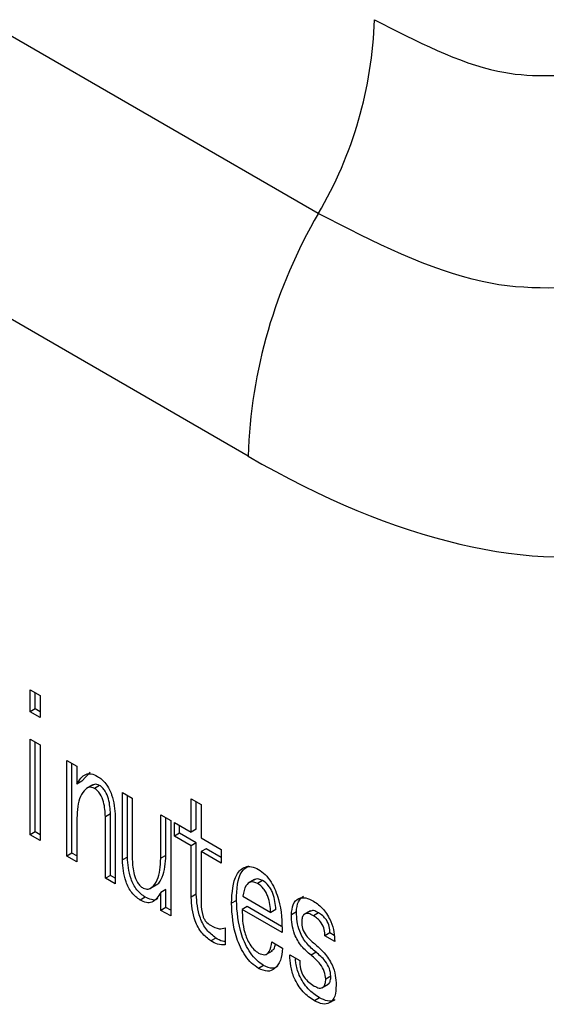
# Model space of a CAD drawing. Header units: millimetres. Extents: x 16386 to 23226, y -7201 to -2390.
# Tile 61 of 94: x 20883 to 20890, y -4602 to -4589. Entities that reach past the tile are written whole.
import ezdxf

# ---------------------------------------------------------------- set-up
doc = ezdxf.new("R2010")
doc.units = ezdxf.units.MM
doc.layers.get('0').update_dxf_attribs({"linetype": 'CONTINUOUS'})

msp = doc.modelspace()

# ---------------------------------------------------------------- linework, layer by layer
at = {"color": 7, "linetype": 'Continuous', "lineweight": 25}
for p, q in [((20886.894, -4591.294), (20805.723, -4544.436)), ((20885.912, -4594.685), (20804.741, -4547.826)), ((20882.863, -4597.951), (20883.001, -4598.03)), ((20882.863, -4598.261), (20882.863, -4597.951)), ((20882.934, -4598.22), (20882.934, -4597.992)), ((20883.001, -4598.03), (20883.001, -4598.341)), ((20882.934, -4598.22), (20882.863, -4598.261)), ((20883.001, -4598.259), (20882.934, -4598.22)), ((20883.001, -4598.341), (20882.863, -4598.261)), ((20882.863, -4598.643), (20883.001, -4598.723)), ((20882.863, -4599.98), (20882.863, -4598.643)), ((20882.934, -4599.939), (20882.934, -4598.684)), ((20883.001, -4598.723), (20883.001, -4600.06)), ((20883.377, -4598.94), (20883.515, -4599.02)), ((20883.377, -4600.277), (20883.377, -4598.94)), ((20883.448, -4600.236), (20883.448, -4598.981)), ((20883.515, -4599.02), (20883.515, -4599.27)), ((20883.586, -4599.23), (20883.701, -4599.106)), ((20883.586, -4599.23), (20883.515, -4599.27)), ((20883.74, -4599.282), (20883.651, -4599.333)), ((20883.834, -4599.289), (20883.763, -4599.33)), ((20884.154, -4599.388), (20884.292, -4599.468)), ((20884.154, -4600.331), (20884.154, -4599.388)), ((20884.224, -4600.291), (20884.224, -4599.429)), ((20884.292, -4599.468), (20884.292, -4600.327)), ((20885.116, -4599.478), (20885.254, -4599.558)), ((20885.116, -4599.944), (20885.116, -4599.478)), ((20885.187, -4599.903), (20885.187, -4599.519)), ((20885.254, -4599.558), (20885.254, -4600.023)), ((20883.515, -4599.748), (20883.515, -4600.357)), ((20883.986, -4599.687), (20883.915, -4599.728)), ((20883.915, -4600.588), (20883.915, -4599.728)), ((20883.986, -4600.547), (20883.986, -4599.687)), ((20884.053, -4599.724), (20884.053, -4600.667)), ((20884.691, -4599.699), (20884.829, -4599.778)), ((20884.691, -4600.307), (20884.691, -4599.699)), ((20884.762, -4600.267), (20884.762, -4599.739)), ((20884.829, -4599.778), (20884.829, -4601.115)), ((20884.882, -4599.809), (20885.116, -4599.944)), ((20884.882, -4600), (20884.882, -4599.809)), ((20884.952, -4599.959), (20884.952, -4599.849)), ((20882.934, -4599.939), (20882.863, -4599.98)), ((20883.001, -4600.06), (20882.863, -4599.98)), ((20883.001, -4599.978), (20882.934, -4599.939)), ((20884.952, -4599.959), (20884.882, -4600)), ((20885.116, -4600.135), (20884.882, -4600)), ((20885.187, -4600.094), (20884.952, -4599.959)), ((20885.187, -4599.903), (20885.116, -4599.944)), ((20885.254, -4600.023), (20885.536, -4600.187)), ((20885.187, -4600.094), (20885.116, -4600.135)), ((20885.116, -4600.851), (20885.116, -4600.135)), ((20885.187, -4600.81), (20885.187, -4600.094)), ((20883.448, -4600.236), (20883.377, -4600.277)), ((20883.515, -4600.357), (20883.377, -4600.277)), ((20883.515, -4600.275), (20883.448, -4600.236)), ((20884.224, -4600.291), (20884.154, -4600.331)), ((20884.762, -4600.267), (20884.691, -4600.307)), ((20885.325, -4600.174), (20885.254, -4600.214)), ((20885.254, -4600.214), (20885.254, -4600.943)), ((20885.536, -4600.378), (20885.254, -4600.214)), ((20885.536, -4600.296), (20885.325, -4600.174)), ((20885.536, -4600.187), (20885.536, -4600.378)), ((20883.986, -4600.547), (20883.915, -4600.588)), ((20884.053, -4600.585), (20883.986, -4600.547)), ((20884.053, -4600.667), (20883.915, -4600.588)), ((20884.539, -4600.732), (20884.627, -4600.681)), ((20886.003, -4600.605), (20885.915, -4600.656)), ((20886.115, -4600.618), (20886.044, -4600.659)), ((20884.473, -4600.852), (20884.402, -4600.892)), ((20884.762, -4600.744), (20884.691, -4600.785)), ((20884.691, -4601.036), (20884.691, -4600.785)), ((20884.762, -4600.995), (20884.762, -4600.744)), ((20885.187, -4600.81), (20885.116, -4600.851)), ((20885.837, -4600.838), (20886.23, -4601.064)), ((20884.762, -4600.995), (20884.691, -4601.036)), ((20884.829, -4601.034), (20884.762, -4600.995)), ((20885.749, -4600.896), (20885.679, -4600.937)), ((20885.901, -4600.984), (20885.83, -4601.025)), ((20886.379, -4601.26), (20885.901, -4600.984)), ((20884.829, -4601.115), (20884.691, -4601.036)), ((20886.389, -4601.347), (20885.83, -4601.025)), ((20886.301, -4601.024), (20886.23, -4601.064)), ((20886.588, -4601.058), (20886.517, -4601.099)), ((20886.786, -4601.041), (20886.697, -4601.092)), ((20886.898, -4601.07), (20886.827, -4601.111)), ((20885.592, -4601.281), (20885.592, -4601.52)), ((20887.056, -4601.352), (20886.986, -4601.393)), ((20887.124, -4601.473), (20886.986, -4601.393)), ((20887.116, -4601.387), (20887.056, -4601.352)), ((20885.462, -4601.423), (20885.392, -4601.464)), ((20886.244, -4601.478), (20886.395, -4601.566)), ((20886.162, -4601.652), (20886.251, -4601.601)), ((20886.496, -4601.66), (20886.634, -4601.739)), ((20886.863, -4601.623), (20886.793, -4601.664)), ((20886.128, -4601.808), (20886.058, -4601.848)), ((20887.07, -4601.957), (20886.999, -4601.998)), ((20886.945, -4602.12), (20887.033, -4602.069)), ((20886.912, -4602.26), (20886.841, -4602.301))]:
    msp.add_line(p, q, dxfattribs=at)
for centre, radius, start, end in [((20881.952, -4588.393), 5.731, 329.5839, 358.1108), ((20893.072, -4594.922), 7.164, 149.5841, 178.1099)]:
    msp.add_arc(centre, radius, start, end, dxfattribs=at)
msp.add_ellipse((20882.85, -4578.775), major_axis=(-9.682, 16.771), ratio=0.447238, start_param=2.482587, end_param=3.005304, dxfattribs=at)
for points, knots in [([(20887.68, -4588.582), (20888.269, -4588.885), (20889.332, -4589.43), (20890.257, -4589.365), (20890.669, -4589.336)], [0, 0, 0, 0, 0.554935, 1, 1, 1, 1]), ([(20891.004, -4592.288), (20890.412, -4592.334), (20889.139, -4592.434), (20887.676, -4591.691), (20886.894, -4591.294)], [0, 0, 0, 0, 0.465796, 1, 1, 1, 1]), ([(20883.515, -4599.27), (20883.55, -4599.213), (20883.599, -4599.134), (20883.716, -4599.119), (20883.775, -4599.148), (20883.805, -4599.163)], [0, 0, 0, 0, 0.559571, 0.779562, 1, 1, 1, 1]), ([(20883.805, -4599.163), (20883.825, -4599.176), (20883.866, -4599.203), (20883.924, -4599.264), (20883.97, -4599.339), (20884.037, -4599.498), (20884.046, -4599.624), (20884.053, -4599.724)], [0, 0, 0, 0, 0.125431, 0.250744, 0.376061, 0.501623, 1, 1, 1, 1]), ([(20883.763, -4599.33), (20883.739, -4599.322), (20883.69, -4599.305), (20883.622, -4599.351), (20883.534, -4599.472), (20883.523, -4599.638), (20883.515, -4599.748)], [0, 0, 0, 0, 0.1242327, 0.249587, 0.500252, 1, 1, 1, 1]), ([(20883.834, -4599.289), (20883.809, -4599.28), (20883.77, -4599.265), (20883.743, -4599.283), (20883.733, -4599.29)], [0, 0, 0, 0, 0.624169, 1, 1, 1, 1]), ([(20883.915, -4599.728), (20883.912, -4599.66), (20883.907, -4599.558), (20883.855, -4599.426), (20883.806, -4599.36), (20883.778, -4599.34), (20883.763, -4599.33)], [0, 0, 0, 0, 0.499631, 0.74923, 0.874788, 1, 1, 1, 1]), ([(20883.986, -4599.687), (20883.982, -4599.619), (20883.977, -4599.517), (20883.926, -4599.385), (20883.877, -4599.319), (20883.848, -4599.299), (20883.834, -4599.289)], [0, 0, 0, 0, 0.499631, 0.74923, 0.874788, 1, 1, 1, 1]), ([(20884.473, -4600.852), (20884.431, -4600.821), (20884.368, -4600.776), (20884.307, -4600.675), (20884.24, -4600.517), (20884.231, -4600.391), (20884.224, -4600.291)], [0, 0, 0, 0, 0.248858, 0.374388, 0.500254, 1, 1, 1, 1]), ([(20884.443, -4600.725), (20884.467, -4600.734), (20884.516, -4600.75), (20884.585, -4600.704), (20884.673, -4600.584), (20884.684, -4600.418), (20884.691, -4600.307)], [0, 0, 0, 0, 0.1242242, 0.2495518, 0.5002215, 1, 1, 1, 1]), ([(20884.617, -4600.683), (20884.624, -4600.68), (20884.667, -4600.66), (20884.741, -4600.536), (20884.754, -4600.375), (20884.762, -4600.267)], [0, 0, 0, 0, 0.058991, 0.373313, 1, 1, 1, 1]), ([(20884.402, -4600.892), (20884.36, -4600.862), (20884.298, -4600.817), (20884.236, -4600.716), (20884.17, -4600.557), (20884.161, -4600.432), (20884.154, -4600.331)], [0, 0, 0, 0, 0.248858, 0.374388, 0.500254, 1, 1, 1, 1]), ([(20884.292, -4600.327), (20884.295, -4600.395), (20884.3, -4600.498), (20884.352, -4600.63), (20884.4, -4600.696), (20884.429, -4600.715), (20884.443, -4600.725)], [0, 0, 0, 0, 0.499658, 0.749339, 0.874719, 1, 1, 1, 1]), ([(20885.679, -4600.937), (20885.688, -4600.788), (20885.701, -4600.565), (20885.843, -4600.427), (20885.959, -4600.416), (20886.025, -4600.448), (20886.058, -4600.464)], [0, 0, 0, 0, 0.499304, 0.749156, 0.874567, 1, 1, 1, 1]), ([(20885.749, -4600.896), (20885.754, -4600.741), (20885.761, -4600.525), (20885.884, -4600.438), (20885.918, -4600.413)], [0, 0, 0, 0, 0.721003, 1, 1, 1, 1]), ([(20886.058, -4600.464), (20886.09, -4600.486), (20886.154, -4600.529), (20886.263, -4600.675), (20886.382, -4600.971), (20886.386, -4601.196), (20886.389, -4601.347)], [0, 0, 0, 0, 0.125234, 0.250397, 0.499412, 1, 1, 1, 1]), ([(20886.044, -4600.659), (20886.01, -4600.647), (20885.943, -4600.624), (20885.867, -4600.698), (20885.848, -4600.784), (20885.837, -4600.838)], [0, 0, 0, 0, 0.277958, 0.5578, 1, 1, 1, 1]), ([(20886.115, -4600.618), (20886.079, -4600.603), (20886.032, -4600.583), (20886.005, -4600.61), (20885.999, -4600.616)], [0, 0, 0, 0, 0.748649, 1, 1, 1, 1]), ([(20886.23, -4601.064), (20886.223, -4600.991), (20886.214, -4600.9), (20886.164, -4600.785), (20886.119, -4600.714), (20886.074, -4600.681), (20886.044, -4600.659)], [0, 0, 0, 0, 0.500143, 0.625694, 0.751319, 1, 1, 1, 1]), ([(20886.301, -4601.024), (20886.294, -4600.95), (20886.285, -4600.859), (20886.235, -4600.745), (20886.189, -4600.673), (20886.144, -4600.64), (20886.115, -4600.618)], [0, 0, 0, 0, 0.500143, 0.625694, 0.751319, 1, 1, 1, 1]), ([(20884.691, -4600.785), (20884.656, -4600.842), (20884.607, -4600.922), (20884.49, -4600.936), (20884.431, -4600.907), (20884.402, -4600.892)], [0, 0, 0, 0, 0.559656, 0.77964, 1, 1, 1, 1]), ([(20884.647, -4600.867), (20884.643, -4600.872), (20884.623, -4600.896), (20884.559, -4600.892), (20884.501, -4600.865), (20884.473, -4600.852)], [0, 0, 0, 0, 0.108985, 0.554112, 1, 1, 1, 1]), ([(20885.392, -4601.464), (20885.347, -4601.43), (20885.256, -4601.362), (20885.133, -4601.122), (20885.123, -4600.96), (20885.116, -4600.851)], [0, 0, 0, 0, 0.249656, 0.500005, 1, 1, 1, 1]), ([(20885.462, -4601.423), (20885.417, -4601.389), (20885.327, -4601.322), (20885.204, -4601.082), (20885.194, -4600.919), (20885.187, -4600.81)], [0, 0, 0, 0, 0.249656, 0.500005, 1, 1, 1, 1]), ([(20886.517, -4601.099), (20886.522, -4601.048), (20886.533, -4600.947), (20886.61, -4600.862), (20886.717, -4600.852), (20886.79, -4600.889), (20886.827, -4600.908)], [0, 0, 0, 0, 0.280074, 0.559894, 0.779522, 1, 1, 1, 1]), ([(20886.588, -4601.058), (20886.592, -4601.006), (20886.601, -4600.906), (20886.66, -4600.859), (20886.688, -4600.837)], [0, 0, 0, 0, 0.521715, 1, 1, 1, 1]), ([(20885.254, -4600.943), (20885.257, -4600.997), (20885.261, -4601.064), (20885.293, -4601.151), (20885.328, -4601.206), (20885.362, -4601.229), (20885.385, -4601.245)], [0, 0, 0, 0, 0.4997173, 0.6254574, 0.7508229, 1, 1, 1, 1]), ([(20886.058, -4601.848), (20886.025, -4601.826), (20885.959, -4601.781), (20885.842, -4601.638), (20885.701, -4601.335), (20885.688, -4601.096), (20885.679, -4600.937)], [0, 0, 0, 0, 0.125441, 0.250884, 0.50071, 1, 1, 1, 1]), ([(20886.128, -4601.808), (20886.096, -4601.785), (20886.03, -4601.741), (20885.913, -4601.597), (20885.772, -4601.294), (20885.758, -4601.055), (20885.749, -4600.896)], [0, 0, 0, 0, 0.125441, 0.250884, 0.50071, 1, 1, 1, 1]), ([(20886.827, -4600.908), (20886.875, -4600.941), (20886.971, -4601.009), (20887.072, -4601.181), (20887.118, -4601.34), (20887.122, -4601.428), (20887.124, -4601.473)], [0, 0, 0, 0, 0.279454, 0.558232, 0.778902, 1, 1, 1, 1]), ([(20885.83, -4601.025), (20885.831, -4601.128), (20885.833, -4601.284), (20885.917, -4601.487), (20885.992, -4601.588), (20886.036, -4601.618), (20886.058, -4601.634)], [0, 0, 0, 0, 0.500767, 0.74968, 0.874867, 1, 1, 1, 1]), ([(20886.793, -4601.664), (20886.747, -4601.625), (20886.657, -4601.548), (20886.53, -4601.334), (20886.522, -4601.188), (20886.517, -4601.099)], [0, 0, 0, 0, 0.281684, 0.560149, 1, 1, 1, 1]), ([(20886.863, -4601.623), (20886.818, -4601.584), (20886.727, -4601.508), (20886.601, -4601.293), (20886.593, -4601.147), (20886.588, -4601.058)], [0, 0, 0, 0, 0.281684, 0.560149, 1, 1, 1, 1]), ([(20886.827, -4601.111), (20886.803, -4601.098), (20886.755, -4601.072), (20886.696, -4601.084), (20886.667, -4601.132), (20886.663, -4601.174), (20886.662, -4601.194)], [0, 0, 0, 0, 0.280871, 0.559016, 0.779526, 1, 1, 1, 1]), ([(20886.898, -4601.07), (20886.873, -4601.056), (20886.828, -4601.031), (20886.794, -4601.044), (20886.779, -4601.05)], [0, 0, 0, 0, 0.553608, 1, 1, 1, 1]), ([(20886.986, -4601.393), (20886.985, -4601.364), (20886.983, -4601.307), (20886.944, -4601.213), (20886.885, -4601.149), (20886.846, -4601.123), (20886.827, -4601.111)], [0, 0, 0, 0, 0.281053, 0.558759, 0.779139, 1, 1, 1, 1]), ([(20887.056, -4601.352), (20887.056, -4601.323), (20887.054, -4601.266), (20887.015, -4601.173), (20886.956, -4601.108), (20886.917, -4601.083), (20886.898, -4601.07)], [0, 0, 0, 0, 0.281053, 0.558759, 0.779139, 1, 1, 1, 1]), ([(20885.385, -4601.245), (20885.428, -4601.267), (20885.504, -4601.306), (20885.565, -4601.288), (20885.592, -4601.281)], [0, 0, 0, 0, 0.559258, 1, 1, 1, 1]), ([(20886.662, -4601.194), (20886.663, -4601.226), (20886.667, -4601.289), (20886.732, -4601.415), (20886.799, -4601.468), (20886.841, -4601.501)], [0, 0, 0, 0, 0.2808729, 0.5583068, 1, 1, 1, 1]), ([(20885.592, -4601.52), (20885.556, -4601.52), (20885.493, -4601.52), (20885.423, -4601.481), (20885.392, -4601.464)], [0, 0, 0, 0, 0.559345, 1, 1, 1, 1]), ([(20885.592, -4601.471), (20885.579, -4601.47), (20885.539, -4601.469), (20885.494, -4601.442), (20885.462, -4601.423)], [0, 0, 0, 0, 0.305556, 1, 1, 1, 1]), ([(20886.058, -4601.634), (20886.088, -4601.646), (20886.15, -4601.671), (20886.222, -4601.609), (20886.236, -4601.528), (20886.244, -4601.478)], [0, 0, 0, 0, 0.279094, 0.558705, 1, 1, 1, 1]), ([(20886.238, -4601.599), (20886.252, -4601.593), (20886.283, -4601.577), (20886.29, -4601.532), (20886.294, -4601.507)], [0, 0, 0, 0, 0.451374, 1, 1, 1, 1]), ([(20886.841, -4601.501), (20886.887, -4601.542), (20886.98, -4601.623), (20887.09, -4601.785), (20887.138, -4601.948), (20887.142, -4602.037), (20887.144, -4602.082)], [0, 0, 0, 0, 0.2809161, 0.559042, 0.7792888, 1, 1, 1, 1]), ([(20886.395, -4601.566), (20886.388, -4601.625), (20886.374, -4601.743), (20886.297, -4601.853), (20886.188, -4601.903), (20886.101, -4601.867), (20886.058, -4601.848)], [0, 0, 0, 0, 0.280739, 0.560637, 0.780623, 1, 1, 1, 1]), ([(20886.841, -4602.301), (20886.786, -4602.264), (20886.675, -4602.19), (20886.553, -4601.996), (20886.502, -4601.812), (20886.498, -4601.711), (20886.496, -4601.66)], [0, 0, 0, 0, 0.2801068, 0.5582469, 0.7787542, 1, 1, 1, 1]), ([(20886.999, -4601.998), (20886.995, -4601.963), (20886.987, -4601.892), (20886.909, -4601.761), (20886.837, -4601.701), (20886.793, -4601.664)], [0, 0, 0, 0, 0.2797945, 0.5576413, 1, 1, 1, 1]), ([(20887.07, -4601.957), (20887.066, -4601.922), (20887.057, -4601.851), (20886.98, -4601.72), (20886.908, -4601.66), (20886.863, -4601.623)], [0, 0, 0, 0, 0.2797945, 0.5576413, 1, 1, 1, 1]), ([(20886.33, -4601.818), (20886.306, -4601.831), (20886.25, -4601.862), (20886.172, -4601.827), (20886.128, -4601.808)], [0, 0, 0, 0, 0.435715, 1, 1, 1, 1]), ([(20886.912, -4602.26), (20886.856, -4602.223), (20886.746, -4602.149), (20886.625, -4601.956), (20886.58, -4601.805), (20886.576, -4601.733), (20886.575, -4601.713)], [0, 0, 0, 0, 0.323447, 0.644623, 0.899248, 1, 1, 1, 1]), ([(20886.634, -4601.739), (20886.635, -4601.776), (20886.637, -4601.848), (20886.686, -4601.966), (20886.761, -4602.046), (20886.81, -4602.078), (20886.834, -4602.094)], [0, 0, 0, 0, 0.28141, 0.557789, 0.778709, 1, 1, 1, 1]), ([(20887.022, -4602.069), (20887.027, -4602.068), (20887.048, -4602.063), (20887.065, -4602.021), (20887.069, -4601.978), (20887.07, -4601.957)], [0, 0, 0, 0, 0.13502, 0.567175, 1, 1, 1, 1]), ([(20886.834, -4602.094), (20886.859, -4602.106), (20886.909, -4602.132), (20886.967, -4602.114), (20886.995, -4602.063), (20886.998, -4602.02), (20886.999, -4601.998)], [0, 0, 0, 0, 0.2804922, 0.5588603, 0.7792592, 1, 1, 1, 1]), ([(20887.144, -4602.082), (20887.141, -4602.136), (20887.136, -4602.244), (20887.062, -4602.338), (20886.955, -4602.355), (20886.879, -4602.319), (20886.841, -4602.301)], [0, 0, 0, 0, 0.280737, 0.559655, 0.779662, 1, 1, 1, 1]), ([(20887.123, -4602.284), (20887.122, -4602.286), (20887.101, -4602.313), (20887.022, -4602.31), (20886.949, -4602.277), (20886.912, -4602.26)], [0, 0, 0, 0, 0.036633, 0.517954, 1, 1, 1, 1])]:
    msp.add_open_spline(points, degree=3, knots=knots, dxfattribs=at)

doc.saveas('drawing.dxf')
